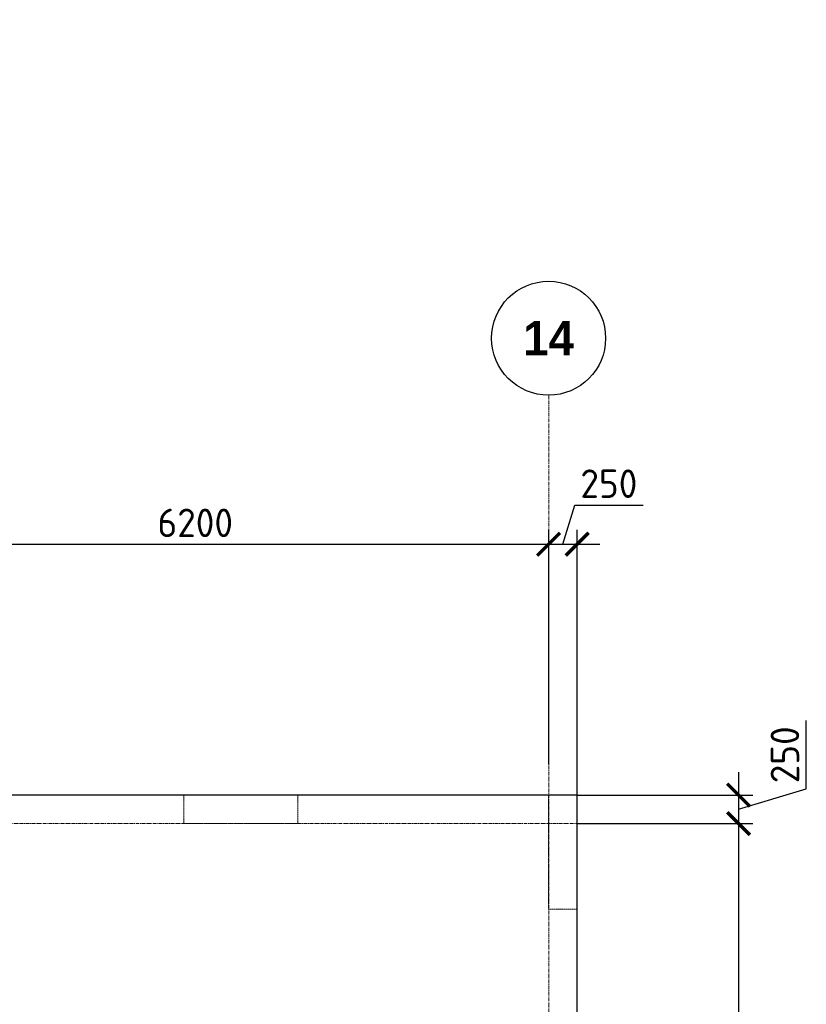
# Model space of a CAD drawing. Header units: millimetres. Extents: x -5898314 to 1055204, y -720802 to 1562611.
# Tile 232 of 256: x -143786 to -136886, y -31991 to -23352. Entities that reach past the tile are written whole.
import ezdxf

# ---------------------------------------------------------------- set-up
doc = ezdxf.new("R2010")
doc.units = ezdxf.units.MM
for name, pattern in [('______5', [1100, 800, -100, 100, -100]), ('DASHED', [7, 5, -2, 0]), ('осевая', [50.8, 31.75, -6.35, 6.35, -6.35])]:
    doc.linetypes.add(name, pattern=pattern)
doc.layers.add('Колонна_ бетон', color=7, linetype='Continuous', lineweight=50, true_color=0xb4b496)
for name, color, linetype, lineweight in [('Оси', 40, '______5', 18), ('Перекрытие ж_бетон', 1, 'Continuous', 30), ('Размерная линия_ общее', 7, 'Continuous', 25), ('РАЗМЕРЫ', 1, 'Continuous', 9)]:
    doc.layers.add(name, color=color, linetype=linetype, lineweight=lineweight)
doc.styles.add('Century Gothic', font='GOTHIC.TTF')
doc.styles.add('GOST-2.304_Type-B', font='GOST_Common.ttf')
doc.dimstyles.new('СПДС', dxfattribs={"dimscale": 100, "dimtxt": 2.5, "dimasz": 2, "dimexe": 1.25, "dimexo": 0, "dimtad": 1, "dimdec": 0, "dimrnd": 5, "dimtxsty": 'GOST-2.304_Type-B', "dimblk": 'ARCHTICK', "dimcen": 2.5, "dimdle": 2, "dimclrd": 1, "dimclre": 1, "dimclrt": 1, "dimadec": 0, "dimazin": 2, "dimtfac": 0.75, "dimtdec": 0, "dimtmove": 1, "dimatfit": 3, "dimfxl": 1, "dimtfillclr": 256, "dimtolj": 1, "dimarcsym": 1})

# ---------------------------------------------------------------- blocks, each defined once
blk = doc.blocks.new('подложка стн 1-го этажа')
at = {"layer": 'Колонна_ бетон', "color": 252, "linetype": 'DASHED', "lineweight": 0, "ltscale": 0.5, "true_color": 0x939598, "transparency": 33554687}
for p, q in [((55093.8, 26361.8, -200), (55093.8, 26361.8, -200)), ((55093.8, 26361.8, -200), (55093.8, 26361.8, -200)), ((54843.8, 26111.8, -200), (54843.8, 26111.8, -200)), ((54843.8, 26111.8, -200), (54843.8, 26111.8, -200))]:
    blk.add_line(p, q, dxfattribs=at)
for points, elevation in [([(51643.8, 26362.2), (52643.5, 26362.2), (52643.5, 26111.8), (51643.8, 26111.8)], -360), ([(51643.8, 26362.2), (52643.5, 26362.2), (52643.5, 26111.8), (51643.8, 26111.8)], -360), ([(54843.9, 26361.8), (55093.9, 26361.8), (55093.9, 25361.5), (54843.9, 25361.5)], -560), ([(54843.9, 26361.8), (55093.9, 26361.8), (55093.9, 25361.5), (54843.9, 25361.5)], -560)]:
    blk.add_lwpolyline(points, close=True, dxfattribs=dict(at, elevation=elevation))
blk = doc.blocks.new('_ArchTick')
at = {"color": 0, "linetype": 'ByBlock', "const_width": 0.15}
blk.add_lwpolyline([(-0.5, -0.5), (0.5, 0.5)], dxfattribs=at)
blk = doc.blocks.new('*D1843')
at = {"layer": 'DEFPOINTS', "color": 0, "lineweight": 0, "transparency": 16777216}
for p in [(-138896.2, -27954.6), (-139146.2, -29885.5), (-138896.2, -30155.3)]:
    blk.add_point(p, dxfattribs=at)
at = {"layer": 'РАЗМЕРЫ', "color": 1, "lineweight": -2, "transparency": 16777216}
for p, q in [((-139021.2, -27954.6), (-138918.1, -27610.9)), ((-138918.1, -27610.9), (-138318.1, -27610.9)), ((-139146.2, -29885.5), (-139146.2, -27829.6)), ((-138896.2, -30155.3), (-138896.2, -27829.6)), ((-139346.2, -27954.6), (-138696.2, -27954.6))]:
    blk.add_line(p, q, dxfattribs=at)
at = {"layer": 'РАЗМЕРЫ', "color": 1, "lineweight": -2, "transparency": 16777216, "xscale": 200, "yscale": 200, "zscale": 200, "rotation": 180}
blk.add_blockref('_ArchTick', (-139146.2, -27954.6), dxfattribs=at)
at = {"layer": 'РАЗМЕРЫ', "color": 1, "lineweight": -2, "transparency": 16777216, "xscale": 200, "yscale": 200, "zscale": 200}
blk.add_blockref('_ArchTick', (-138896.2, -27954.6), dxfattribs=at)
at = {"layer": 'РАЗМЕРЫ', "color": 1, "lineweight": 0, "transparency": 16777216, "insert": (-138618.1, -27423.4), "char_height": 250, "attachment_point": 5, "style": 'GOST-2.304_Type-B'}
blk.add_mtext('\\A1;250', dxfattribs=at)
blk = doc.blocks.new('*D1844')
at = {"layer": 'DEFPOINTS', "color": 0, "lineweight": 0, "transparency": 16777216}
for p in [(-138896.2, -30155.3), (-138896.2, -30405.3), (-137480, -30405.3)]:
    blk.add_point(p, dxfattribs=at)
at = {"layer": 'РАЗМЕРЫ', "color": 1, "lineweight": -2, "transparency": 16777216}
for p, q in [((-136886.2, -30102.2), (-136886.2, -29502.2)), ((-137480, -29955.3), (-137480, -30605.3)), ((-137480, -30280.3), (-136886.2, -30102.2)), ((-138896.2, -30155.3), (-137355, -30155.3)), ((-138896.2, -30405.3), (-137355, -30405.3))]:
    blk.add_line(p, q, dxfattribs=at)
at = {"layer": 'РАЗМЕРЫ', "color": 1, "lineweight": -2, "transparency": 16777216, "xscale": 200, "yscale": 200, "zscale": 200}
for p, rotation in [((-137480, -30155.3), 90), ((-137480, -30405.3), 270)]:
    blk.add_blockref('_ArchTick', p, dxfattribs=dict(at, rotation=rotation))
at = {"layer": 'РАЗМЕРЫ', "color": 1, "lineweight": 0, "transparency": 16777216, "insert": (-137073.7, -29802.2), "char_height": 250, "attachment_point": 5, "rotation": 90, "style": 'GOST-2.304_Type-B'}
blk.add_mtext('\\A1;250', dxfattribs=at)
blk = doc.blocks.new('*D1845')
at = {"layer": 'DEFPOINTS', "color": 0, "lineweight": 0, "transparency": 16777216}
for p in [(-138896.2, -30405.3), (-138896.2, -46805.3), (-137480, -46805.3)]:
    blk.add_point(p, dxfattribs=at)
at = {"layer": 'РАЗМЕРЫ', "color": 1, "lineweight": -2, "transparency": 16777216}
for p, q in [((-137480, -30205.3), (-137480, -47005.3)), ((-138896.2, -30405.3), (-137355, -30405.3)), ((-138896.2, -46805.3), (-137355, -46805.3))]:
    blk.add_line(p, q, dxfattribs=at)
at = {"layer": 'РАЗМЕРЫ', "color": 1, "lineweight": -2, "transparency": 16777216, "xscale": 200, "yscale": 200, "zscale": 200}
for p, rotation in [((-137480, -30405.3), 90), ((-137480, -46805.3), 270)]:
    blk.add_blockref('_ArchTick', p, dxfattribs=dict(at, rotation=rotation))
at = {"layer": 'РАЗМЕРЫ', "color": 1, "lineweight": 0, "transparency": 16777216, "insert": (-137667.5, -38605.3), "char_height": 250, "attachment_point": 5, "rotation": 90, "style": 'GOST-2.304_Type-B'}
blk.add_mtext('\\A1;16400', dxfattribs=at)
blk = doc.blocks.new('*D1836')
at = {"layer": 'DEFPOINTS', "color": 0, "lineweight": 0, "transparency": 16777216}
for p in [(-139146.2, -27954.6), (-145346.2, -28419.5), (-139146.2, -28581.1)]:
    blk.add_point(p, dxfattribs=at)
at = {"layer": 'РАЗМЕРЫ', "color": 1, "lineweight": -2, "transparency": 16777216}
for p, q in [((-145346.2, -28419.5), (-145346.2, -27829.6)), ((-139146.2, -28581.1), (-139146.2, -27829.6)), ((-145546.2, -27954.6), (-138946.2, -27954.6))]:
    blk.add_line(p, q, dxfattribs=at)
at = {"layer": 'РАЗМЕРЫ', "color": 1, "lineweight": -2, "transparency": 16777216, "xscale": 200, "yscale": 200, "zscale": 200, "rotation": 180}
blk.add_blockref('_ArchTick', (-145346.2, -27954.6), dxfattribs=at)
at = {"layer": 'РАЗМЕРЫ', "color": 1, "lineweight": -2, "transparency": 16777216, "xscale": 200, "yscale": 200, "zscale": 200}
blk.add_blockref('_ArchTick', (-139146.2, -27954.6), dxfattribs=at)
at = {"layer": 'РАЗМЕРЫ', "color": 1, "lineweight": 0, "transparency": 16777216, "insert": (-142246.2, -27767.1), "char_height": 250, "attachment_point": 5, "style": 'GOST-2.304_Type-B'}
blk.add_mtext('\\A1;6200', dxfattribs=at)
blk = doc.blocks.new('NSY101')
at = {"color": 0, "linetype": 'ByBlock', "lineweight": -2}
blk.add_circle((0, 0), 50, dxfattribs=at)
blk = doc.blocks.new('СЛОЖНЫЙ_ОБЪЕКТ_21')
at = {"layer": 'Оси', "color": 16, "linetype": 'Continuous', "lineweight": 25, "transparency": 33554687, "xscale": 9.999999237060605, "yscale": 9.999999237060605, "zscale": 9.999999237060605}
blk.add_blockref('NSY101', (51513, -989.5), dxfattribs=at)
at = {"layer": 'Оси', "color": 16, "linetype": 'Continuous', "lineweight": 25, "transparency": 33554687, "insert": (51513, -989.5), "char_height": 300, "width": 620, "attachment_point": 5, "style": 'Century Gothic'}
blk.add_mtext('\\A1;{\\fCentury Gothic|i0|b1;\\H300.000000;\\W1.000000;\\C16;14}\\P', dxfattribs=at)
blk = doc.blocks.new('оси блок 2')
at = {"layer": 'Оси', "color": 16, "linetype": 'осевая', "lineweight": 0, "transparency": 33554687}
for p, q in [((-38904.7, -322543), (-38904.7, -347914.1)), ((-89822.3, -326301.3), (-37238.5, -326301.3))]:
    blk.add_line(p, q, dxfattribs=at)
at = {"layer": 'Оси', "color": 16, "linetype": 'Continuous', "lineweight": 25, "transparency": 33554687}
blk.add_blockref('СЛОЖНЫЙ_ОБЪЕКТ_21', (-90418.2, -321053.5), dxfattribs=at)
blk = doc.blocks.new('*D1766')
at = {"layer": 'DEFPOINTS', "color": 0, "linetype": 'Continuous', "lineweight": 0, "transparency": 16777216}
for p in [(-142422.1, -37605.3), (-142216.5, -37605.3), (-143456.4, -37995.3)]:
    blk.add_point(p, dxfattribs=at)
at = {"layer": 'Размерная линия_ общее', "color": 1, "linetype": 'Continuous', "lineweight": -2, "transparency": 16777216}
for p, q in [((-142216.5, -37605.3), (-142547.1, -37605.3)), ((-142422.1, -37605.3), (-142422.1, -38195.3)), ((-143456.4, -37995.3), (-142297.1, -37995.3)), ((-142422.1, -37995.3), (-142422.1, -38797.8))]:
    blk.add_line(p, q, dxfattribs=at)
at = {"layer": 'Размерная линия_ общее', "color": 1, "linetype": 'Continuous', "lineweight": -2, "transparency": 16777216, "xscale": 200, "yscale": 200, "zscale": 200}
for p, rotation in [((-142422.1, -37605.3), 90), ((-142422.1, -37995.3), 270)]:
    blk.add_blockref('_ArchTick', p, dxfattribs=dict(at, rotation=rotation))
at = {"layer": 'Размерная линия_ общее', "color": 1, "linetype": 'Continuous', "lineweight": 0, "transparency": 16777216, "insert": (-142584.6, -38545.3), "char_height": 200, "width": 53571.429, "attachment_point": 5, "rotation": 90, "style": 'GOST-2.304_Type-B'}
blk.add_mtext('\\A1;390', dxfattribs=at)
blk = doc.blocks.new('*D1741')
at = {"layer": 'DEFPOINTS', "color": 0, "linetype": 'Continuous', "lineweight": 0, "transparency": 16777216}
for p in [(-143457.1, -39405.3), (-143225.8, -39405.3), (-145265.9, -40285.3)]:
    blk.add_point(p, dxfattribs=at)
at = {"layer": 'Размерная линия_ общее', "color": 1, "linetype": 'Continuous', "lineweight": -2, "transparency": 16777216}
for p, q in [((-143457.1, -40485.3), (-143457.1, -39205.3)), ((-143225.8, -39405.3), (-143582.1, -39405.3)), ((-145265.9, -40285.3), (-143332.1, -40285.3))]:
    blk.add_line(p, q, dxfattribs=at)
at = {"layer": 'Размерная линия_ общее', "color": 1, "linetype": 'Continuous', "lineweight": -2, "transparency": 16777216, "xscale": 200, "yscale": 200, "zscale": 200}
for p, rotation in [((-143457.1, -39405.3), 90), ((-143457.1, -40285.3), 270)]:
    blk.add_blockref('_ArchTick', p, dxfattribs=dict(at, rotation=rotation))
at = {"layer": 'Размерная линия_ общее', "color": 1, "linetype": 'Continuous', "lineweight": 0, "transparency": 16777216, "insert": (-143619.6, -39860.4), "char_height": 200, "width": 53571.429, "attachment_point": 5, "rotation": 90, "style": 'GOST-2.304_Type-B'}
blk.add_mtext('\\A1;880', dxfattribs=at)
blk = doc.blocks.new('*D1742')
at = {"layer": 'DEFPOINTS', "color": 0, "linetype": 'Continuous', "lineweight": 0, "transparency": 16777216}
for p in [(-142748.3, -39405.3), (-142517, -39405.3), (-142806.5, -40205.3)]:
    blk.add_point(p, dxfattribs=at)
at = {"layer": 'Размерная линия_ общее', "color": 1, "linetype": 'Continuous', "lineweight": -2, "transparency": 16777216}
for p, q in [((-142748.3, -40405.3), (-142748.3, -39205.3)), ((-142517, -39405.3), (-142873.3, -39405.3)), ((-142806.5, -40205.3), (-142623.3, -40205.3))]:
    blk.add_line(p, q, dxfattribs=at)
at = {"layer": 'Размерная линия_ общее', "color": 1, "linetype": 'Continuous', "lineweight": -2, "transparency": 16777216, "xscale": 200, "yscale": 200, "zscale": 200}
for p, rotation in [((-142748.3, -39405.3), 90), ((-142748.3, -40205.3), 270)]:
    blk.add_blockref('_ArchTick', p, dxfattribs=dict(at, rotation=rotation))
at = {"layer": 'Размерная линия_ общее', "color": 1, "linetype": 'Continuous', "lineweight": 0, "transparency": 16777216, "insert": (-142910.8, -39820.5), "char_height": 200, "width": 53571.429, "attachment_point": 5, "rotation": 90, "style": 'GOST-2.304_Type-B'}
blk.add_mtext('\\A1;800', dxfattribs=at)

msp = doc.modelspace()

# ---------------------------------------------------------------- linework, layer by layer
at = {"layer": 'Перекрытие ж_бетон'}
msp.add_lwpolyline([(-141946.2, -47055.3), (-138896.2, -47055.3), (-138896.2, -30155.3), (-145586.2, -30155.3)], dxfattribs=at)

# ---------------------------------------------------------------- block references
msp.add_blockref('подложка стн 1-го этажа', (-193990.12, -56517.1, 560), dxfattribs=at)
at = {"layer": 'Размерная линия_ общее', "color": 218, "linetype": 'Continuous', "lineweight": 13, "true_color": 0x500050, "transparency": 33554687}
msp.add_blockref('оси блок 2', (-100241.48, 295896.02), dxfattribs=at)

# ---------------------------------------------------------------- dimensions: what is measured, and where the dimension line sits
at = {"layer": 'Размерная линия_ общее', "color": 218, "linetype": 'Continuous', "lineweight": 0, "true_color": 0x500050, "transparency": 33554687}
for base, p1, p2, picture, middle in [((-142422.09, -37605.3), (-143456.38, -37995.3), (-142216.49, -37605.3), '*D1766', (-142422.09, -38545.3)), ((-142748.26, -39405.3), (-142806.48, -40205.28), (-142516.98, -39405.3), '*D1742', (-142748.26, -39820.46)), ((-143457.07, -39405.3), (-145265.88, -40285.25), (-143225.78, -39405.3), '*D1741', (-143457.07, -39860.45))]:
    dim = msp.add_linear_dim(base=base, p1=p1, p2=p2, angle=90, dimstyle='СПДС', override={"dimtxt": 2, "dimtmove": 0}, dxfattribs=at)
    dim.commit()
    dim.dimension.update_dxf_attribs({"geometry": picture, "text_midpoint": middle, "dimtype": 160})
at = {"layer": 'РАЗМЕРЫ', "color": 1, "lineweight": 0}
for base, p1, p2, picture, middle in [((-138896.2, -27954.62), (-139146.2, -29885.52), (-138896.2, -30155.3), '*D1843', (-138855.57, -27423.37)), ((-139146.2, -27954.62), (-145346.2, -28419.5), (-139146.2, -28581.07), '*D1836', (-142246.2, -27767.12))]:
    dim = msp.add_linear_dim(base=base, p1=p1, p2=p2, dimstyle='СПДС', override={"dimrnd": 5}, dxfattribs=at)
    dim.commit()
    dim.dimension.update_dxf_attribs({"geometry": picture, "text_midpoint": middle})
for base, p1, p2, picture, middle in [((-137479.98, -30405.3), (-138896.2, -30155.3), (-138896.2, -30405.3), '*D1844', (-137073.73, -30039.68)), ((-137479.98, -46805.3), (-138896.2, -30405.3), (-138896.2, -46805.3), '*D1845', (-137667.48, -38605.3))]:
    dim = msp.add_linear_dim(base=base, p1=p1, p2=p2, angle=90, dimstyle='СПДС', override={"dimrnd": 5}, dxfattribs=at)
    dim.commit()
    dim.dimension.update_dxf_attribs({"geometry": picture, "text_midpoint": middle})

doc.saveas('drawing.dxf')
